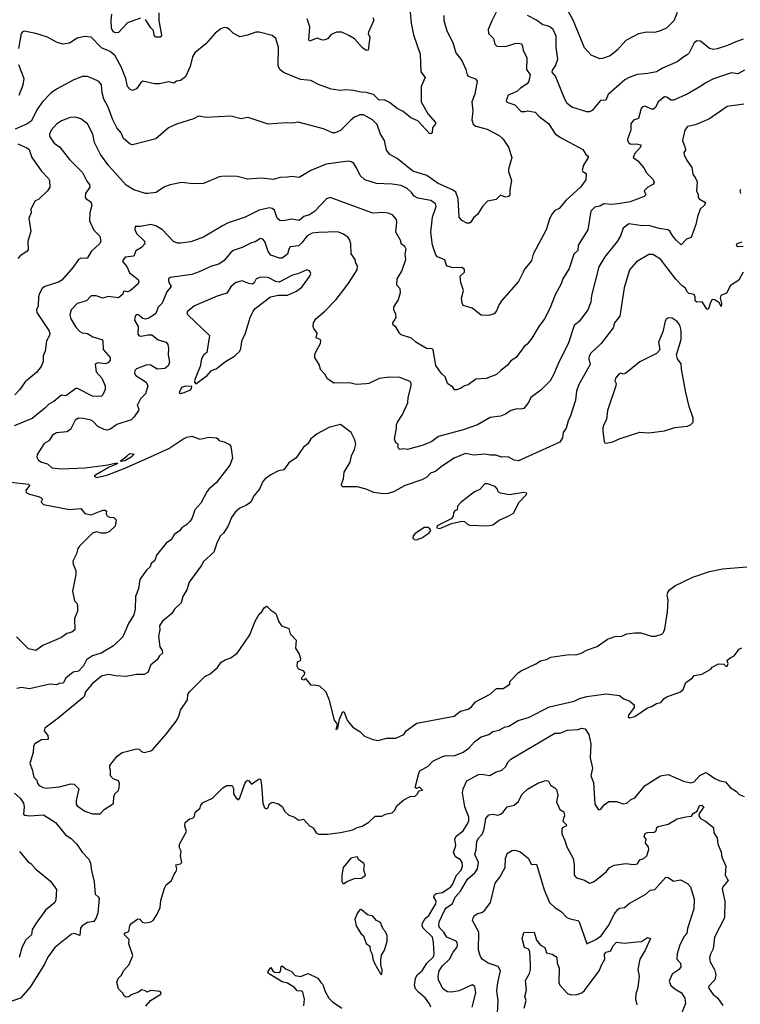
# Model space of a CAD drawing. Extents: x 1863017 to 1989460, y 394564 to 532820.
# Tile 114 of 213: x 1908100 to 1913683, y 509296 to 516922. Entities that reach past the tile are written whole.
import ezdxf

# ---------------------------------------------------------------- set-up
doc = ezdxf.new("R2010")
doc.units = 0

msp = doc.modelspace()

# ---------------------------------------------------------------- linework, layer by layer
at = {"layer": '0CON10XD'}
for points in [[(1913195, 516976.2), (1913167.6, 516912.4), (1913115, 516857.5), (1913065, 516834.2), (1913018.7, 516821.3), (1912955, 516824), (1912895, 516812.5), (1912795, 516759.2), (1912728, 516685), (1912675, 516640.8), (1912615, 516620), (1912595, 516619.2), (1912527.7, 516647.7), (1912475, 516703.3), (1912388.1, 516918.1), (1912315, 517049.4)], [(1911386.2, 516955), (1911386, 516915), (1911408.6, 516835), (1911457.1, 516745), (1911480, 516665), (1911526.4, 516606.4), (1911556.7, 516535), (1911565.8, 516495), (1911575, 516484.4), (1911632.3, 516462.3), (1911643.3, 516445), (1911625.8, 516345), (1911601.9, 516285), (1911611.1, 516215), (1911602.9, 516145), (1911612.6, 516112.6), (1911635, 516096.9), (1911723, 516073), (1911815.6, 516025.6), (1911846.2, 515995), (1911886, 515935), (1911913.3, 515855), (1911886.4, 515763.6), (1911886.7, 515745), (1911910, 515675), (1911897.5, 515605), (1911897.5, 515565), (1911887, 515553), (1911865, 515547.5), (1911825, 515562.5), (1911791.7, 515528.3), (1911725, 515516.2), (1911685, 515475.7), (1911647.5, 515412.5), (1911615, 515385.8), (1911595, 515354.4), (1911585, 515345.5), (1911565, 515344.6), (1911525, 515365.8), (1911505, 515393.3), (1911498.4, 515535), (1911478.5, 515585), (1911452.9, 515605), (1911342.7, 515652.7), (1911255, 515715.4), (1911145, 515747.3), (1911025, 515845.6), (1910967.9, 515877.9), (1910941.3, 515911.3), (1910927.5, 515985), (1910895.5, 516035.5), (1910869.8, 516109.8), (1910834, 516145), (1910765, 516185.6), (1910735, 516184.4), (1910695, 516165.6), (1910665.4, 516144.6), (1910585, 516064.4), (1910544.1, 516044.1), (1910524.2, 516044.2), (1910455, 516076), (1910257.3, 516127.3), (1910215, 516119.2), (1910165, 516122.5), (1910025, 516112.5), (1909885, 516160), (1909865, 516163.3), (1909815, 516153.3), (1909735, 516173.3), (1909545, 516164), (1909485, 516173.8), (1909447.3, 516152.7), (1909315, 516113.1), (1909253.3, 516085), (1909155, 515998), (1908973, 515953), (1908955, 515958), (1908905, 516002.5), (1908885.6, 516045), (1908852.2, 516085), (1908821.8, 516145), (1908784.5, 516245), (1908751.5, 516305), (1908739.5, 516355), (1908735, 516416.2), (1908712.6, 516442.6), (1908665, 516467.1), (1908625, 516482.5), (1908585, 516482.5), (1908515.7, 516454.3), (1908385, 516384.3), (1908344.7, 516355.3), (1908275.8, 516284.2), (1908237.6, 516232.4), (1908188.9, 516135), (1908158.6, 516115), (1908065.6, 516074.4)], [(1911123.1, 517005), (1911132.5, 516895), (1911150.5, 516805), (1911203.8, 516655), (1911208.8, 516518.8), (1911240.8, 516475), (1911211.2, 516405), (1911210.8, 516285), (1911265, 516188.8), (1911321.2, 516125), (1911321.2, 516115), (1911298.6, 516085), (1911296.7, 516045), (1911285, 516036.7), (1911275, 516040), (1911185, 516138), (1911131.3, 516161.3), (1911071.7, 516211.7), (1911025, 516233.1), (1910965, 516280.9), (1910925, 516300.4), (1910885, 516298), (1910862.4, 516322.4), (1910841.3, 516341.3), (1910785, 516357.3), (1910745, 516360), (1910685, 516374.2), (1910625, 516378.6), (1910585, 516374.4), (1910513.2, 516383.2), (1910415, 516420), (1910355, 516450.8), (1910275, 516458.8), (1910145, 516512.9), (1910115.4, 516535.4), (1910103.2, 516563.2), (1910104.4, 516705), (1910085, 516776.7), (1910055, 516798), (1909955.8, 516825.8), (1909930, 516825), (1909865, 516801.2), (1909805, 516790), (1909755, 516816.7), (1909725, 516846.7), (1909705, 516857.5), (1909685, 516860), (1909659.3, 516850.7), (1909615, 516816.7), (1909541.2, 516735), (1909458, 516665), (1909440, 516635), (1909421.5, 516558.5), (1909385, 516478.8), (1909345, 516451.4), (1909315, 516444.3), (1909295, 516430.8), (1909255, 516440.8), (1909184.1, 516425.9), (1909145, 516425.8), (1909055, 516446.7), (1909035, 516430), (1909005, 516386.7), (1908975, 516373.8), (1908955, 516381.2), (1908935.8, 516405), (1908922.9, 516465), (1908886.9, 516556.9), (1908840.5, 516640.5), (1908800.8, 516675), (1908734.2, 516704.2), (1908655, 516787.5), (1908605, 516792.5), (1908545, 516779.2), (1908485, 516740.6), (1908435, 516731.1), (1908385, 516747.5), (1908315, 516785.4), (1908225, 516815.5), (1908135, 516833.8), (1908121.2, 516828.8), (1908111.2, 516815), (1908091.9, 516698.1)], [(1911795, 516983.8), (1911757.4, 516912.6), (1911730.8, 516845), (1911732.5, 516815), (1911770, 516775), (1911780.9, 516730.9), (1911797.8, 516717.8), (1911865, 516714.5), (1911935, 516736.9), (1911965, 516739.4), (1911984.5, 516734.5), (1911992.9, 516725), (1912000, 516685), (1912028.9, 516625), (1912027.8, 516535), (1912054.4, 516495), (1912045.6, 516445), (1912031.4, 516425), (1911979.4, 516390.6), (1911952.5, 516365), (1911885, 516336.2), (1911869.5, 516295), (1911875, 516283.3), (1911935, 516261.8), (1911985, 516210.9), (1912015, 516210.5), (1912035, 516214.5), (1912095, 516204.2), (1912125, 516172), (1912196.6, 516116.6), (1912248.7, 516038.7), (1912288.9, 516008.9), (1912463.3, 515915), (1912485, 515877.5), (1912503.3, 515865), (1912504, 515855), (1912468, 515795), (1912456.7, 515756.7), (1912462.5, 515745), (1912489.5, 515729.5), (1912485, 515682.5), (1912444.4, 515625), (1912334.5, 515525), (1912279.5, 515460.5), (1912246.2, 515445), (1912225, 515418), (1912206.9, 515385), (1912178.8, 515295), (1912078, 515105), (1912065.6, 515054.4), (1912011.2, 514988.8), (1912000.8, 514965), (1911965, 514893.8), (1911833.8, 514745), (1911814.4, 514715.6), (1911795, 514667.5), (1911775, 514643.3), (1911735, 514630), (1911675, 514633.3), (1911605, 514687.5), (1911537, 514707), (1911527, 514727), (1911524, 514765), (1911538.8, 514825), (1911517.3, 514887.3), (1911513.8, 514935), (1911545, 514966.2), (1911547.4, 514987.4), (1911525, 515002.5), (1911459.5, 514999.5), (1911413.2, 515013.2), (1911404, 515025), (1911392.7, 515062.7), (1911336.7, 515085), (1911325, 515100), (1911297.8, 515175), (1911284.4, 515275), (1911297.9, 515392.1), (1911326.9, 515475), (1911322.5, 515495), (1911285, 515520.6), (1911185, 515538.1), (1911157.5, 515555), (1911135, 515582.5), (1911103.4, 515613.4), (1911055, 515637.3), (1910985, 515648.5), (1910865, 515653.3), (1910775, 515681.4), (1910739.2, 515715), (1910710.6, 515775), (1910687.8, 515807.8), (1910670.7, 515820.7), (1910645, 515826.5), (1910475, 515803.1), (1910355.5, 515754.5), (1910265, 515698.8), (1910205, 515708), (1910175, 515700.8), (1910115, 515699.2), (1910066.8, 515683.2), (1909974.3, 515694.3), (1909865, 515686), (1909785.9, 515705.9), (1909685, 515710), (1909645, 515703.8), (1909525, 515653.8), (1909445, 515650), (1909355, 515661.2), (1909267, 515643), (1909222.1, 515627.9), (1909156.6, 515583.4), (1909094.2, 515575.8), (1909073.9, 515576.1), (1908985, 515604.3), (1908925, 515639.4), (1908790.6, 515790.6), (1908726.4, 515876.4), (1908680.9, 515970.9), (1908666.2, 516036.2), (1908625.4, 516115.4), (1908575, 516154.2), (1908532.3, 516167.7), (1908492.5, 516165), (1908425, 516138), (1908385, 516112), (1908344.2, 516065), (1908332, 516035), (1908332.5, 516015), (1908368, 515965), (1908410, 515935), (1908485, 515839.2), (1908587.3, 515737.3), (1908620.7, 515670.7)], [(1909035.9, 516934.1), (1908935, 516896.7), (1908865, 516821.2), (1908845, 516818.8), (1908825, 516828), (1908811.5, 516855), (1908810, 516915), (1908813.8, 516965)], [(1909179.4, 516975), (1909178.6, 516915), (1909198.3, 516801.7), (1909193.8, 516786.2), (1909154, 516785), (1909142.6, 516802.6), (1909137.5, 516837.5), (1909115, 516858.8), (1909075, 516923.8)], [(1913705, 516770), (1913635, 516745.8), (1913585, 516720.8), (1913505, 516695.7), (1913475, 516691.9), (1913445, 516699.4), (1913375, 516754.2), (1913345, 516758.8), (1913325, 516743.3), (1913286, 516665), (1913271.3, 516648.7), (1913246.7, 516635), (1913195, 516594), (1913081.2, 516545), (1913035, 516518.6), (1912965.7, 516504.3), (1912885, 516498.1), (1912821.2, 516475), (1912789.2, 516455), (1912658.3, 516341.7), (1912641.1, 516298.9), (1912598.8, 516295), (1912535, 516217.5), (1912515, 516207.1), (1912495, 516208.9), (1912378.8, 516245), (1912342.9, 516272.9), (1912324.4, 516305), (1912250.8, 516485), (1912226, 516515), (1912228.3, 516531.7), (1912252.5, 516565), (1912269.4, 516615), (1912257.1, 516705), (1912255.6, 516795), (1912234.2, 516845), (1912207.4, 516867.4), (1912185.9, 516874.1), (1912152.1, 516882.1), (1912105, 516918.6), (1912035, 516952.9)], [(1910837.3, 516937.3), (1910842.7, 516917.3), (1910801.4, 516825), (1910800, 516815), (1910812.9, 516785), (1910800, 516685), (1910785, 516682.9), (1910755, 516703.6), (1910695, 516772.9), (1910649.7, 516799.7), (1910595, 516823.8), (1910555, 516823.8), (1910512.7, 516807.3), (1910485.6, 516774.4), (1910465, 516766), (1910445, 516764.2), (1910405, 516779.2), (1910345, 516754), (1910340.8, 516765), (1910349.2, 516865), (1910327.8, 516927.8)], [(1908091.9, 516575), (1908133.1, 516465), (1908125.6, 516415), (1908094.5, 516335)], [(1913715, 516530.6), (1913665, 516502.5), (1913615, 516508.8), (1913475, 516464.2), (1913415, 516432.9), (1913381.8, 516408.2), (1913272.5, 516345), (1913165, 516297.5), (1913145, 516298), (1913115, 516322), (1913095, 516324.2), (1913045.7, 516285), (1913025, 516241.2), (1913010.9, 516229.1), (1912995, 516228.6), (1912945, 516252.5), (1912925, 516245.8), (1912915.8, 516235), (1912895, 516157.5), (1912855, 516143.3), (1912833.8, 516115), (1912834, 516065), (1912810.8, 516005), (1912810, 515985), (1912818.8, 515968.8), (1912835, 515958), (1912875, 515960.5), (1912911.2, 515951.2), (1912910, 515935), (1912867.1, 515885), (1912852.5, 515855), (1912888.7, 515828.7), (1912934.5, 515774.5), (1912955.7, 515735), (1913008, 515685), (1913015, 515660), (1913005.8, 515644.2), (1912966.7, 515625), (1912937.5, 515595), (1912950, 515565), (1912938.3, 515551.7), (1912829.4, 515510.6), (1912736.7, 515495), (1912685, 515490), (1912625, 515495.6), (1912595, 515477.1), (1912555, 515468.6), (1912525, 515438), (1912501.1, 515295), (1912425.6, 515175), (1912424.4, 515135), (1912394.3, 515105), (1912356.3, 514993.7), (1912307.5, 514915), (1912294.2, 514875), (1912248.3, 514791.7), (1912207.1, 514685), (1912167.1, 514605), (1912122, 514545), (1912068, 514455), (1912031.2, 514408.8), (1912008.3, 514391.7), (1911947.5, 514305), (1911905, 514278.6), (1911876.9, 514243.1), (1911826.6, 514203.4), (1911795, 514174), (1911715, 514142), (1911635, 514138), (1911575.6, 514094.4), (1911546.7, 514085), (1911515, 514064.3), (1911485, 514054), (1911470, 514055), (1911455.9, 514075.9), (1911413.9, 514103.9), (1911396.7, 514155), (1911365, 514183.3), (1911324.5, 514244.5), (1911303.3, 514365), (1911295, 514371.2), (1911252.5, 514375), (1911168.8, 514425), (1911135, 514454.2), (1911055, 514481.2), (1911042.7, 514492.7), (1911014, 514544), (1910992.5, 514555), (1910992, 514575), (1911018, 514615), (1911015, 514640), (1910998.8, 514675), (1910998.8, 514695), (1911035.9, 514754.1), (1911051.7, 514808.3), (1911047.7, 514837.7), (1911022, 514865), (1911025.8, 514915), (1911061.8, 514975), (1911091.5, 515065), (1911087.5, 515105), (1911093.5, 515145), (1911083.1, 515165), (1911056.8, 515186.8), (1911052.3, 515207.7), (1911014.2, 515275), (1911022.5, 515355), (1911019.2, 515375), (1910989.7, 515409.7), (1910955, 515424.3), (1910915, 515429.4), (1910835, 515423.3), (1910505.9, 515544.1), (1910476.6, 515533.4), (1910385, 515436.9), (1910345, 515410.5), (1910302.6, 515397.4), (1910265, 515367.5), (1910205, 515376.7), (1910145, 515362.7), (1910115, 515367.1), (1910094.6, 515384.6), (1910075.3, 515445.3), (1910055, 515460), (1910034.3, 515464.3), (1909955, 515446.7), (1909847.8, 515392.2), (1909715, 515348.9), (1909672, 515325), (1909525, 515237.1), (1909425, 515200.8), (1909345, 515190.8), (1909322.1, 515192.1), (1909291.2, 515205), (1909206, 515295), (1909156.1, 515326.1), (1909115, 515335.4), (1909035, 515318.6), (1908995, 515320), (1908992.9, 515297.1), (1909005.6, 515265), (1909066.6, 515206.6), (1909068.8, 515185), (1909045, 515157.3), (1908999.7, 515130.3), (1908985, 515089.2), (1908916.8, 515083.2), (1908896, 515055), (1908898.8, 515045), (1908931.1, 515011.1), (1908951.9, 514961.9), (1909018.7, 514908.7), (1909024.2, 514895), (1909019.2, 514875), (1908955, 514820.6), (1908935, 514814.2), (1908905, 514818.8), (1908899.2, 514795), (1908865, 514768.1), (1908785, 514778.8), (1908745, 514765.8), (1908692.7, 514782.7), (1908655, 514784.2), (1908618.8, 514745), (1908545, 514722.9), (1908498.8, 514675), (1908488, 514635), (1908497.1, 514605), (1908535, 514540), (1908565, 514505.8), (1908585.5, 514495.5), (1908625, 514490.6), (1908666.3, 514466.3), (1908736.2, 514445), (1908744.2, 514434.2), (1908748, 514368), (1908801.2, 514305), (1908801.2, 514285), (1908785.5, 514264.5), (1908763, 514257), (1908705, 514263.1), (1908685.9, 514254.1), (1908693.3, 514195), (1908735.6, 514145), (1908762, 514085), (1908762.3, 514057.7), (1908744.2, 514015.8), (1908735, 514006.2), (1908717, 514003), (1908665, 514006.5), (1908548, 514065), (1908535, 514066.4), (1908465, 514013.3), (1908455, 514008.9), (1908425, 514012.5), (1908415, 514007.1), (1908365, 513965.7), (1908326, 513945), (1908295, 513912), (1908197.9, 513832.1), (1908056.7, 513775)], [(1913711.4, 516268.6), (1913580.6, 516249.4), (1913445, 516152.9), (1913335, 516107.5), (1913275, 516094.2), (1913253.5, 516065), (1913234.4, 515985.6), (1913255, 515928.8), (1913258.1, 515911.9), (1913246.7, 515893.3), (1913248, 515875), (1913266, 515835), (1913307.9, 515777.9), (1913315.8, 515725), (1913337.1, 515695), (1913348.6, 515665), (1913344.4, 515595), (1913357.8, 515565), (1913357.8, 515545), (1913363.6, 515533.6), (1913413.6, 515505), (1913406.1, 515483.9), (1913372, 515455), (1913351.1, 515395), (1913338.9, 515335), (1913303.3, 515235), (1913265, 515222.5), (1913225, 515178.8), (1913185, 515214), (1913159.4, 515245), (1913138.1, 515285), (1913125.3, 515295.3), (1913055, 515303.8), (1912975, 515327.5), (1912925, 515325.4), (1912819.4, 515340.6), (1912775, 515306), (1912755, 515248.8), (1912728.1, 515205), (1912633.3, 515085), (1912586.4, 515006.4), (1912529.2, 514785), (1912524.2, 514735), (1912502.5, 514675), (1912434.6, 514585.4), (1912395, 514552), (1912349.4, 514410.6), (1912274.4, 514265), (1912239.4, 514175), (1912210, 514125), (1912136.8, 514053.2), (1912060, 513995), (1912043.2, 513956.8), (1912005, 513911.2), (1911985, 513905.8), (1911955, 513908), (1911905, 513894), (1911864.2, 513865.8), (1911825, 513850), (1911745, 513841.2), (1911646.3, 513783.7), (1911535.4, 513744.6), (1911345, 513692.9), (1911293.3, 513655), (1911225, 513627.5), (1911105, 513592), (1911075, 513598), (1911045, 513593.3), (1911031.2, 513605), (1911032.5, 513635), (1911013.8, 513645), (1911004.4, 513674.4), (1911020, 513755), (1911020, 513785), (1911026, 513805), (1911067.1, 513865), (1911107.8, 513955), (1911110.6, 513995), (1911133.5, 514085), (1911132.9, 514105), (1911125, 514118.8), (1911045, 514149.2), (1910965, 514153.3), (1910885, 514141.4), (1910805.6, 514104.4), (1910785, 514101.4), (1910706.1, 514096.1), (1910655, 514108.8), (1910535, 514107.5), (1910485, 514140), (1910465, 514177.5), (1910431.2, 514211.2), (1910423.3, 514245), (1910386.2, 514305), (1910386.2, 514325), (1910391.2, 514345), (1910431.2, 514415), (1910433.6, 514433.6), (1910427.5, 514445), (1910396.7, 514456.7), (1910406, 514495), (1910379.5, 514529.5), (1910374.2, 514545.8), (1910377.5, 514575), (1910395, 514603.8), (1910464, 514665), (1910550.8, 514755), (1910645.4, 514874.6), (1910714, 514985), (1910718, 515015), (1910703.8, 515035), (1910698.8, 515065), (1910668.1, 515108.1), (1910665.6, 515185), (1910658.6, 515215), (1910644.5, 515234.5), (1910609.8, 515259.8), (1910565, 515278.6), (1910414.7, 515274.7), (1910365, 515267.8), (1910324.8, 515245.2), (1910285, 515192.9), (1910259.2, 515170.8), (1910195, 515162.9), (1910184.6, 515145), (1910175.4, 515104.6), (1910134.5, 515075.5), (1910112.5, 515075), (1910045, 515097.1), (1910024.6, 515125), (1909998.5, 515205), (1909985, 515220.6), (1909965, 515226.9), (1909925, 515200), (1909895, 515194.4), (1909825, 515158.1), (1909755, 515132.9), (1909732.9, 515115), (1909685, 515057.1), (1909642, 515028), (1909585, 515011.5), (1909491.7, 514968.3), (1909435, 514949.4), (1909265, 514924), (1909254.4, 514915.6), (1909252.9, 514905), (1909255.7, 514885), (1909272.5, 514855), (1909240, 514815), (1909204.4, 514725), (1909174.1, 514695.9), (1909154.1, 514645.9), (1909106.2, 514613.8), (1909075, 514603.3), (1909055, 514607.5), (1909015, 514637.1), (1909003.4, 514636.6), (1908993.6, 514626.4), (1908989.5, 514595), (1909017.3, 514545), (1909014.4, 514485), (1909025, 514473.5), (1909040.5, 514469.5), (1909095, 514481.1), (1909125, 514480), (1909172.2, 514442.2), (1909236.2, 514425), (1909248, 514405), (1909254, 514375), (1909250.5, 514325), (1909259.7, 514270.3), (1909249.7, 514240.3), (1909225, 514221.4), (1909165, 514216.2), (1909115, 514244.7), (1909085, 514248.8), (1909005, 514216.8), (1908992.7, 514205), (1908988.5, 514185), (1908998.9, 514165), (1909080, 514115), (1909092.9, 514085), (1909075.5, 514024.5), (1909035.3, 513984.7), (1909014.4, 513945), (1909010.6, 513935), (1909023.5, 513905), (1909021.8, 513895), (1908986.5, 513845), (1908965, 513823.8), (1908853.8, 513786.2), (1908805, 513750.9), (1908775, 513743.8), (1908755, 513746.7), (1908705, 513771.8), (1908669.2, 513809.2), (1908650.5, 513820.5), (1908595, 513833.6), (1908555, 513834.4), (1908529.8, 513820.2), (1908493.2, 513746.8), (1908465, 513728.8), (1908385, 513721.5), (1908354.2, 513705), (1908325, 513660.6), (1908290.7, 513639.3), (1908236.2, 513555), (1908233.9, 513533.9), (1908243, 513513), (1908270, 513495), (1908315, 513481.4), (1908350.5, 513450.5), (1908425, 513442.5), (1908605, 513451.1), (1908768.3, 513471.7), (1908855, 513490), (1908857.5, 513485), (1908845, 513477.5), (1908793.8, 513456.2), (1908686.7, 513395), (1908677.5, 513385), (1908695, 513376.2), (1908775, 513393.5), (1908910, 513445), (1909114.7, 513535.3), (1909255, 513600), (1909365, 513672.5), (1909395, 513687.1), (1909435, 513696.2), (1909495, 513673.3), (1909565, 513688.8), (1909625, 513682.5), (1909636.4, 513676.4), (1909643, 513663), (1909685, 513652.5), (1909725, 513632.5), (1909736.7, 513615), (1909748.8, 513525), (1909728.8, 513471.2), (1909622.5, 513335), (1909565, 513285.6), (1909550, 513265), (1909503.2, 513176.8), (1909456, 513125), (1909436.2, 513063.8), (1909421.4, 513038.6), (1909395, 513011.4), (1909356, 512985), (1909338.3, 512961.7), (1909296.2, 512935), (1909276.2, 512895), (1909235, 512866.2), (1909161.2, 512775), (1909147.3, 512732.7), (1909119.3, 512710.7), (1909110, 512685), (1909082.1, 512657.9), (1909030.8, 512585), (1909021.2, 512515), (1908997.5, 512455), (1908996.1, 512356.1), (1908985, 512312.5), (1908943.9, 512246.1), (1908898.2, 512141.8), (1908827, 512073), (1908732, 512015), (1908664, 511996), (1908617.4, 511962.6), (1908595, 511916.9), (1908555, 511876.9), (1908515, 511869.4), (1908457.2, 511822.8), (1908437.6, 511782.4), (1908405, 511780), (1908385, 511770), (1908335, 511774.3), (1908175, 511739.1), (1908115, 511748.6), (1908079.2, 511740.8)], [(1908085, 515959.5), (1908155, 515929.1), (1908174.3, 515915), (1908194.6, 515854.6), (1908268.9, 515748.9), (1908322.7, 515692.7), (1908331.2, 515675), (1908333.8, 515625), (1908316.7, 515595), (1908245, 515530), (1908220.7, 515519.3), (1908186.7, 515455), (1908188.8, 515425), (1908171.2, 515385), (1908186.7, 515285), (1908164, 515205), (1908165, 515140), (1908156.7, 515125), (1908105, 515092.5), (1908085, 515070.8)], [(1908620.7, 515670.7), (1908641.1, 515645), (1908644.4, 515625), (1908610.9, 515575), (1908607.5, 515547.5), (1908616, 515535), (1908651.7, 515511.7), (1908660, 515485), (1908644.4, 515425), (1908641.4, 515365), (1908675, 515291.2), (1908721.2, 515245), (1908728, 515205), (1908718, 515185), (1908654.4, 515125.6), (1908625, 515076.7), (1908615, 515072), (1908575, 515074.2), (1908556.2, 515065), (1908514.3, 515005.7), (1908426, 514905), (1908401.1, 514888.9), (1908294.5, 514855.5), (1908275, 514838.8), (1908255, 514800), (1908245.6, 514774.4), (1908244.5, 514705), (1908231.1, 514675), (1908231.9, 514655), (1908327.1, 514515), (1908334.2, 514495), (1908330, 514475), (1908308, 514435), (1908296.7, 514355), (1908281.7, 514318.3), (1908281.2, 514275), (1908266.2, 514235), (1908229.7, 514190.3), (1908142, 514118), (1908101.4, 514058.6), (1908063, 514017)], [(1913685, 515605.7), (1913679.2, 515595), (1913684, 515575)], [(1913695, 515197.5), (1913655, 515186.2), (1913652, 515175), (1913664.2, 515164.2), (1913705, 515167.5)], [(1913705.6, 514965), (1913672, 514905), (1913605.9, 514864.1), (1913575.9, 514804.1), (1913533.4, 514786.6), (1913525.8, 514765), (1913536.7, 514723.3), (1913535, 514700), (1913519.5, 514729.5), (1913485, 514751.2), (1913465, 514753.3), (1913452, 514732), (1913437.5, 514682.5), (1913425, 514677.5), (1913386.3, 514736.3), (1913345, 514734), (1913334.3, 514745), (1913332.9, 514775), (1913325, 514792), (1913285, 514801.9), (1913275, 514810.8), (1913256.7, 514845), (1913235, 514857.5), (1913182.6, 514912.6), (1913066, 515066), (1913005, 515102.9), (1912975, 515104.3), (1912878, 515045), (1912825.5, 514984.5), (1912784.3, 514845), (1912748.5, 514625), (1912707.1, 514575), (1912697.1, 514535), (1912605, 514414.2), (1912525, 514338.8), (1912512.9, 514315), (1912510.6, 514295), (1912519.7, 514250.3), (1912431.9, 514095), (1912414.4, 514045), (1912405.6, 513975), (1912366.4, 513853.6), (1912348.6, 513815), (1912333, 513757), (1912310, 513725), (1912305.8, 513684.2), (1912285, 513650), (1911965, 513504.4), (1911930.3, 513510.3), (1911885, 513535.6), (1911835, 513533.5), (1911788, 513548), (1911745, 513548.5), (1911707.5, 513557.5), (1911615, 513549.5), (1911555, 513562.2), (1911465.2, 513524.7), (1911375, 513466.7), (1911325, 513425.6), (1911305, 513417.1)], [(1909465, 514102.5), (1909553, 514167), (1909585, 514205.8), (1909622.1, 514217.9), (1909694.5, 514275.5), (1909765, 514316), (1909805, 514353.3), (1909814, 514375), (1909825, 514442.5), (1909846.9, 514485), (1909885.6, 514615), (1909909.2, 514665), (1909925, 514683.8), (1910044.5, 514775.5), (1910105, 514787.1), (1910175, 514789.2), (1910245, 514819.2), (1910285, 514850), (1910348.8, 514935), (1910356.7, 514955), (1910353.9, 514963.9), (1910345, 514976.7), (1910325, 514984), (1910255, 514953.5), (1910215, 514943.3), (1910111.5, 514888.5), (1910085, 514893.2), (1910025, 514926.1), (1909965, 514927.8), (1909931.2, 514915), (1909916.2, 514883.8), (1909905, 514874.3), (1909875, 514879.5), (1909825, 514899.5), (1909774, 514885), (1909736.1, 514853.9), (1909706.1, 514803.9), (1909629.8, 514780.2), (1909455.5, 514704.5), (1909399.5, 514660.5), (1909396.4, 514653.6), (1909404, 514635), (1909571.4, 514475), (1909550.5, 514345), (1909525, 514322.9), (1909509.1, 514295), (1909499.6, 514235), (1909456.2, 514135), (1909453.3, 514113.3), (1909465, 514102.5)], [(1912645, 513642.9), (1912695, 513652.9), (1912752.6, 513677.4), (1912905, 513725.8), (1912975, 513720.8), (1913095, 513738.5), (1913175.6, 513764.4), (1913275, 513774.5), (1913298, 513785), (1913318, 513805), (1913317.5, 513835), (1913285.6, 513925), (1913260.5, 514035), (1913227.5, 514215), (1913226, 514255), (1913196.7, 514295), (1913187.5, 514325), (1913223.8, 514445), (1913223.8, 514515), (1913214, 514555), (1913193.8, 514585), (1913155, 514611.2), (1913127, 514613), (1913112.5, 514605), (1913102, 514588), (1913083.3, 514505), (1913048.8, 514425), (1913060, 514365), (1913035, 514336.2), (1912905, 514271.2), (1912795, 514183.8), (1912775, 514176.7), (1912755, 514183.8), (1912745, 514178), (1912716.2, 514145), (1912711.2, 514125), (1912720, 514105), (1912718, 514085), (1912654.3, 513895), (1912645.8, 513824.2), (1912624.5, 513785.5), (1912618.6, 513761.4), (1912616.9, 513735), (1912628.8, 513655), (1912632.5, 513645), (1912645, 513642.9)], [(1909345, 514026.7), (1909375, 514033.8), (1909422.5, 514055), (1909432.5, 514065), (1909435, 514080), (1909385, 514084.2), (1909355, 514073.8), (1909336.7, 514035), (1909345, 514026.7)], [(1911305, 513417.1), (1911281.6, 513408.4), (1911255, 513379.4), (1911215, 513358.2), (1911085.8, 513314.2), (1910996, 513264), (1910955, 513253.1), (1910915, 513249.1), (1910845, 513259.1), (1910785, 513284.4), (1910715, 513304), (1910604.4, 513304.4), (1910593.8, 513315), (1910593.9, 513323.9), (1910608.9, 513365), (1910615, 513417.5), (1910661.2, 513495), (1910670.8, 513545), (1910695, 513592.5), (1910703.3, 513635), (1910696.4, 513666.4), (1910667.5, 513725), (1910585, 513787.1), (1910496.3, 513763.7), (1910405, 513714), (1910355.8, 513674.2), (1910332.7, 513637.3), (1910298.3, 513611.7), (1910241.4, 513528.6), (1910185, 513488.8), (1910146.7, 513435), (1910105, 513428.8), (1910045, 513397.5), (1910001.2, 513365), (1909984.2, 513345), (1909957.5, 513285), (1909914.3, 513235), (1909890, 513185), (1909858.3, 513161.7), (1909805, 513137.8), (1909770.9, 513109.1), (1909740, 513065), (1909715, 513001.2), (1909678.9, 512945), (1909656.4, 512923.6), (1909629.2, 512875), (1909605, 512798), (1909525, 512725.8), (1909507.2, 512692.8), (1909412.9, 512565), (1909394.2, 512505), (1909364.5, 512455.5), (1909350, 512405), (1909300.8, 512355), (1909278, 512322), (1909205, 512260.8), (1909183.4, 512226.6), (1909185.7, 512195), (1909175.5, 512145), (1909185.7, 512065), (1909204.4, 512035), (1909205.5, 512015), (1909184, 511995), (1909165.8, 511965), (1909117.5, 511925), (1909093.1, 511865), (1909065, 511850.9), (1909005, 511851.1), (1908925, 511834.5), (1908845, 511838.7), (1908785, 511850), (1908735, 511838.6), (1908662.1, 511777.9), (1908610.6, 511715), (1908599.2, 511680.8), (1908589.7, 511670.3), (1908399.1, 511510.9), (1908293.8, 511435), (1908288.8, 511415), (1908318.3, 511378.3), (1908322, 511355), (1908315, 511348), (1908270, 511345), (1908216.6, 511313.4), (1908207.5, 511295), (1908205.8, 511245), (1908178.8, 511161.2), (1908198, 511115), (1908208.6, 511055), (1908232.2, 511032.2), (1908238.6, 511005), (1908251.7, 510991.7), (1908281.2, 510975), (1908305, 510971.2), (1908409.4, 510980.6), (1908496.9, 511003.1), (1908521.7, 511001.7), (1908557.5, 510965), (1908538.2, 510875), (1908538.9, 510845), (1908545, 510834.2), (1908605, 510792.5), (1908665, 510770), (1908725, 510771.2)], [(1908885, 513500), (1908880, 513505), (1908930, 513540), (1908945, 513557.5), (1908955, 513562), (1908986.7, 513556.7), (1908965, 513533.8), (1908915, 513504), (1908885, 513500)], [(1908029.5, 513339.5), (1908171.2, 513325), (1908177.5, 513315), (1908147.5, 513275), (1908150.9, 513260.9), (1908176.3, 513246.3), (1908245, 513228.9), (1908271.2, 513215), (1908274, 513205), (1908266.2, 513185), (1908285.7, 513165.7), (1908485, 513128.6), (1908575, 513136), (1908605, 513096.2), (1908655, 513088), (1908745, 513123.8), (1908763.3, 513123.3), (1908772.5, 513115), (1908771.2, 513095), (1908778.3, 513078.3), (1908795, 513068.8), (1908830, 513065), (1908848.3, 513048.3), (1908840, 513000), (1908793.3, 512955), (1908765, 512943.8), (1908735, 512943.8), (1908695, 512954), (1908665, 512945.8), (1908563.8, 512845), (1908550, 512825), (1908540, 512785), (1908511.7, 512728.3), (1908513.8, 512705), (1908536.2, 512655), (1908536.2, 512625), (1908508.8, 512495), (1908525, 512420), (1908543.6, 512403.6), (1908548.8, 512385), (1908548.3, 512341.7), (1908523.8, 512285), (1908526.2, 512195), (1908505, 512179.2), (1908465, 512166.9), (1908425, 512135.7), (1908278.8, 512075), (1908225, 512036.2), (1908169.5, 512049.5), (1908075, 512141.2)], [(1911355, 512981.9), (1911445, 513020.8), (1911525, 513038), (1911546.2, 513036.2), (1911571.7, 513011.7), (1911586.4, 513006.4), (1911725, 513000.9), (1911765, 513010), (1911815, 513046.4), (1911890.9, 513079.1), (1911925, 513100.6), (1911969.2, 513185), (1912027.5, 513245), (1912030, 513255), (1912005, 513260), (1911895, 513240.6), (1911825, 513254), (1911806.7, 513265), (1911801.2, 513285), (1911785, 513307.5), (1911725, 513328), (1911705, 513328), (1911665, 513284), (1911625, 513264.2), (1911520, 513185), (1911492.5, 513155), (1911488.3, 513121.7), (1911475, 513120), (1911460, 513105), (1911457.5, 513075), (1911443.9, 513056.1), (1911335, 513001.2), (1911332, 512985), (1911355, 512981.9)], [(1911175, 512894), (1911215, 512907.9), (1911270.8, 512945), (1911285.6, 512965), (1911278.9, 512978.9), (1911265, 512988.9), (1911235, 512989.2), (1911161.4, 512938.6), (1911148.1, 512925), (1911145.6, 512905), (1911155.4, 512895.4), (1911175, 512894)], [(1908725, 510771.2), (1908755, 510803.8), (1908828.3, 510851.7), (1908828.8, 510905), (1908837.5, 510925), (1908865, 510952.5), (1908872, 510975), (1908873.8, 511005), (1908865.7, 511025.7), (1908825, 511041.2), (1908803.3, 511065), (1908803, 511113), (1908797.5, 511125), (1908797.5, 511145), (1908855, 511217.5), (1908895, 511246.7), (1909005, 511273.8), (1909025, 511271.2), (1909045, 511253.8), (1909065, 511246.7), (1909115, 511258.8), (1909131.2, 511268.8), (1909235, 511387.5), (1909311.7, 511488.3), (1909332.6, 511527.4), (1909347.1, 511575), (1909401.4, 511655), (1909402.9, 511695), (1909415, 511715.8), (1909535, 511836), (1909576.7, 511855), (1909634, 511905), (1909661.2, 511945), (1909693.3, 511965), (1909735, 511979.2), (1909785.7, 512015), (1909805, 512043.8), (1909882.1, 512157.9), (1909925, 512262.5), (1909955, 512317.5), (1909976.2, 512335), (1909995, 512367.5), (1910015, 512380), (1910045, 512347.5), (1910085, 512322.5), (1910107.3, 512257.3), (1910128.3, 512228.3), (1910186.4, 512206.4), (1910196.4, 512166.4), (1910242.5, 512115), (1910236.7, 512055), (1910265, 512007.5), (1910276.4, 511973.6), (1910273, 511957), (1910250, 511945), (1910248, 511915), (1910258.8, 511895), (1910295, 511880), (1910306.7, 511865), (1910303.6, 511846.4), (1910283.3, 511825), (1910283.9, 511813.9), (1910305, 511810), (1910315, 511820), (1910355, 511767.5), (1910385, 511770), (1910421.7, 511761.7), (1910472.5, 511715), (1910495, 511660), (1910537.7, 511497.7), (1910560, 511465), (1910550, 511425), (1910566, 511435), (1910578, 511505), (1910605, 511563.3), (1910615, 511557.5), (1910636.1, 511496.1), (1910653.3, 511475), (1910682.3, 511442.3), (1910735, 511410), (1910772.7, 511372.7), (1910835, 511346.2), (1910875, 511340), (1910945, 511356), (1911015, 511356), (1911076.7, 511385), (1911093.8, 511415), (1911176.3, 511473.7), (1911465, 511528), (1911515, 511565.6), (1911575, 511582.9), (1911599.8, 511600.2), (1911632.5, 511637.5), (1911745, 511698.1), (1911795, 511742.9), (1911845, 511740.8), (1911897.5, 511775), (1911896.7, 511795), (1911964, 511865), (1911985, 511878.8), (1912098.3, 511931.7), (1912135, 511956), (1912182.3, 511967.7), (1912215, 511983.8), (1912356.4, 512006.4), (1912405, 512003.3), (1912445, 512013.8), (1912498.3, 512041.7), (1912573.9, 512066.1), (1912655, 512123.8), (1912710, 512145), (1912765, 512146.2), (1912805, 512164), (1912865, 512172.5), (1912913, 512173), (1912995, 512146.7), (1913025, 512146.7), (1913075, 512163.8), (1913086.7, 512175), (1913098.8, 512205), (1913120, 512335), (1913123.3, 512425), (1913116.7, 512465), (1913121.2, 512485), (1913135, 512506), (1913175, 512537.5), (1913315, 512604), (1913445, 512648), (1913545, 512668), (1913734, 512684)], [(1909077.7, 509282.3), (1909112.5, 509325), (1909193.3, 509375), (1909197.5, 509385), (1909187.5, 509395), (1909117, 509403), (1909085, 509390), (1909075, 509400), (1909045, 509407.5), (1909020.7, 509389.3), (1908965, 509368.8), (1908945.6, 509354.4), (1908925, 509351.4), (1908910.6, 509360.6), (1908896, 509386), (1908866.7, 509415), (1908853.3, 509465), (1908863.3, 509495), (1908888.3, 509521.7), (1908903.6, 509556.4), (1908947.5, 509605), (1908977.5, 509675), (1908946.7, 509765), (1908947.7, 509797.7), (1908912.5, 509835), (1908913, 509847), (1908945, 509860), (1908953, 509907), (1908970, 509925), (1909015, 509957.5), (1909030, 509955), (1909037.5, 509945), (1909052, 509932), (1909075, 509926.2), (1909115, 509936), (1909134.2, 509945.8), (1909166, 509995), (1909187.5, 510045), (1909195, 510100), (1909222.5, 510195), (1909235, 510220), (1909277.5, 510255), (1909296.4, 510303.6), (1909312.5, 510325), (1909316.7, 510345), (1909310, 510375), (1909345, 510383.8), (1909356, 510394), (1909346.7, 510445), (1909351.7, 510481.7), (1909338.3, 510508.3), (1909337.5, 510535), (1909392.5, 510635), (1909380, 510675), (1909382.5, 510705), (1909415, 510732.5), (1909441.7, 510738.3), (1909455, 510750), (1909460, 510785), (1909496.4, 510813.6), (1909503, 510837), (1909520.7, 510859.3), (1909595, 510892.5), (1909675, 510972.5), (1909705, 510990), (1909745, 510990), (1909750, 510985), (1909757.5, 510965), (1909757.5, 510925), (1909775, 510897.5), (1909795, 510880), (1909806.2, 510895), (1909844, 511005), (1909855, 511022.5), (1909865, 511032.5), (1909875, 511027.5), (1909895, 511000), (1909955, 511042.5), (1909965, 511040), (1909974.2, 510995), (1909983.1, 510855), (1909997, 510817), (1910015, 510810), (1910025, 510820), (1910033.9, 510846.1), (1910055, 510862.5), (1910105, 510847.5), (1910136.4, 510826.4), (1910151.7, 510791.7), (1910185, 510760), (1910225, 510747.5), (1910263, 510723), (1910298.8, 510728.8), (1910345, 510677.5), (1910375, 510662.5), (1910396.2, 510625), (1910415, 510612.5), (1910485, 510613.8), (1910585, 510626.7), (1910681.7, 510648.3), (1910715, 510666.2), (1910753.6, 510676.4), (1910804.1, 510705.9), (1910855, 510752.5), (1910905, 510752.5), (1910935, 510767.5), (1910985, 510780), (1911005, 510796.2), (1911025.8, 510835), (1911075, 510880), (1911125, 510906.2), (1911165, 510907.5), (1911182.5, 510925), (1911191.7, 510948.3), (1911220, 510955), (1911197, 510977), (1911175, 510967.5), (1911163.8, 510975), (1911194.2, 511095), (1911201.2, 511105), (1911265, 511140.8), (1911300.4, 511179.6), (1911375, 511215.7), (1911405, 511224), (1911465, 511219.4), (1911535, 511248.6), (1911581.1, 511278.9), (1911625, 511327.5), (1911675, 511368.1), (1911734.4, 511385.6), (1911765, 511408.2), (1911815, 511418.5), (1911855, 511441.5), (1911888.9, 511451.1), (1911962, 511495), (1912042.3, 511517.7), (1912205, 511600.7), (1912395, 511643.9), (1912436.1, 511663.9), (1912495, 511679.6), (1912645, 511699.5), (1912748.3, 511688.3), (1912780.7, 511660.7), (1912826.7, 511645), (1912860, 511615), (1912860, 511595), (1912816.7, 511535), (1912813.3, 511523.3), (1912823.8, 511513.8), (1912865, 511526), (1912965, 511592), (1912995, 511602), (1913032.5, 511625), (1913066.1, 511633.9), (1913093.3, 511665), (1913113.2, 511676.8), (1913220, 511715), (1913241.2, 511735), (1913261.2, 511788.8), (1913312.5, 511825), (1913326.4, 511843.6), (1913385, 511853.3), (1913455, 511892.5), (1913465, 511907.5), (1913515, 511933.3), (1913555, 511930), (1913570, 511915), (1913580, 511915), (1913590, 511935), (1913582.5, 511955), (1913587.5, 511965), (1913605, 511980), (1913636.4, 511993.6), (1913675, 512047.5), (1913695, 512056.7)], [(1911284.5, 509275), (1911275, 509300), (1911243.8, 509343.8), (1911188.8, 509388.8), (1911166.4, 509416.4), (1911159.2, 509445), (1911166.7, 509496.7), (1911179.6, 509525), (1911219.6, 509555), (1911254.7, 509615.3), (1911305, 509662.9), (1911311.9, 509685), (1911306.2, 509775), (1911297.5, 509815), (1911225.3, 509885), (1911217.6, 509905), (1911220.6, 509925), (1911240.7, 509959.3), (1911269.2, 509985), (1911323.9, 510075), (1911325.7, 510095), (1911308.8, 510125), (1911313.4, 510145), (1911325.5, 510154.5), (1911375, 510162.5), (1911439.6, 510205), (1911454.6, 510225), (1911483.7, 510296.3), (1911521.2, 510335), (1911530, 510365), (1911529.1, 510395), (1911514.3, 510415), (1911477.8, 510437.8), (1911462, 510472), (1911479, 510525), (1911472.4, 510575), (1911482.8, 510597.2), (1911535, 510639.1), (1911564.1, 510685.9), (1911580, 510715), (1911578.8, 510745), (1911550, 510825), (1911530, 510935), (1911535.6, 510964.4), (1911564.3, 511025.7), (1911655.3, 511074.7), (1911677.5, 511077.5), (1911742.1, 511067.9), (1911785.7, 511094.3), (1911835, 511110.6), (1911864.3, 511135), (1911884.4, 511175), (1911905, 511195.6), (1912245, 511395.6), (1912285, 511396.9), (1912345, 511419.2), (1912425, 511424.3), (1912455, 511434), (1912480, 511430), (1912509.2, 511385), (1912525.8, 511314.2), (1912520, 511205), (1912536.9, 511125), (1912525.6, 511065), (1912544.5, 511015), (1912556, 510846), (1912585, 510802.5), (1912603, 510807), (1912628.3, 510841.7), (1912665, 510867.5), (1912725, 510866.7), (1912775, 510847.5), (1912805, 510852.5), (1912831.7, 510878.3), (1912865, 510896.2), (1912945, 510991.2), (1913065, 511065.7), (1913125, 511076.2), (1913243.4, 511023.4), (1913298, 511012), (1913325, 511018.1), (1913370.7, 511069.3), (1913415, 511090), (1913435, 511082.2), (1913485, 511044.5), (1913525, 511027.5), (1913568.5, 511018.5), (1913605, 510975.8), (1913652.9, 510942.9), (1913675, 510920), (1913714.1, 510904.1)], [(1911605, 509273.8), (1911633.1, 509385), (1911625.8, 509435), (1911605, 509445.6), (1911505, 509400), (1911445, 509390), (1911415, 509392.9), (1911379.2, 509415), (1911344.6, 509484.6), (1911341.1, 509515), (1911349.4, 509555), (1911375, 509594.6), (1911430.8, 509645), (1911459.2, 509700.8), (1911487.1, 509735), (1911492.5, 509755), (1911490, 509775), (1911482, 509785), (1911410.4, 509815), (1911385.8, 509855.7), (1911355.6, 509885), (1911346.4, 509905), (1911351.2, 509935), (1911395, 510027.8), (1911405, 510042.9), (1911425, 510055.4), (1911453.3, 510076.8), (1911472.7, 510125), (1911516.5, 510173.5), (1911568.9, 510265), (1911626, 510314), (1911647.5, 510345), (1911655.5, 510395.5), (1911625.6, 510455), (1911636.5, 510493.5), (1911642.4, 510557.6), (1911650.9, 510579.1), (1911685, 510616.7), (1911699.5, 510655), (1911710.4, 510735), (1911735, 510764.3), (1911765, 510769.4), (1911805, 510762), (1911825, 510768), (1911847, 510783), (1911875.7, 510824.3), (1911931.3, 510838.7), (1911965, 510867.5), (1911990.2, 510919.8), (1912035, 510962.5), (1912115, 511007.5), (1912165, 511028), (1912185, 511030), (1912197.5, 511025), (1912212.3, 510992.3), (1912245, 510973.8), (1912258.5, 510958.5), (1912269.2, 510915), (1912260, 510865), (1912284.2, 510804.2), (1912316, 510786), (1912321.4, 510755), (1912312.2, 510737.8), (1912308.5, 510715), (1912335.8, 510685), (1912333.8, 510675), (1912308, 510665), (1912300, 510655), (1912299.1, 510615), (1912323.3, 510565), (1912338.1, 510515), (1912389.2, 510425), (1912396.9, 510375), (1912396.2, 510295), (1912414.4, 510274.4), (1912475, 510256.7), (1912515, 510233.5), (1912545, 510244.4), (1912575.3, 510264.7), (1912645.3, 510324.7), (1912667.6, 510352.4), (1912705, 510372.9), (1912795, 510385.6), (1912855, 510378.9), (1912886.7, 510385), (1912905, 510414.2), (1912935, 510425.6), (1912958.6, 510445), (1912975.6, 510495), (1912970.5, 510515), (1912947.7, 510545), (1912954.6, 510575), (1912937.3, 510595), (1912945, 510617.8), (1912965, 510626.8), (1913015, 510628), (1913030.5, 510639.5), (1913037.5, 510665), (1913046.4, 510673.6), (1913125, 510690), (1913195, 510732.2), (1913261.9, 510748.1), (1913305, 510754.2), (1913318.5, 510775), (1913347.9, 510792.1), (1913366.9, 510835), (1913385, 510837.3), (1913401.5, 510825), (1913365.5, 510775), (1913361.1, 510755), (1913375, 510734.2), (1913413.8, 510715), (1913476, 510665), (1913479.2, 510625), (1913502.5, 510585), (1913508.8, 510538.8), (1913534.5, 510474.5), (1913539.4, 510435), (1913570, 510365), (1913565.6, 510295), (1913589.7, 510255), (1913548.6, 510205), (1913543.4, 510186.6), (1913564.2, 510095), (1913561.4, 509965), (1913482.9, 509815), (1913471.9, 509725), (1913451.5, 509685), (1913444.6, 509655), (1913448.5, 509625), (1913482.3, 509565), (1913493.2, 509525), (1913485.7, 509484.3), (1913437.5, 509435), (1913440.5, 509415), (1913472.9, 509372.9)], [(1908060, 510930), (1908105, 510892.5), (1908128.9, 510855), (1908134.4, 510825), (1908129.2, 510769.2), (1908141.1, 510761.1), (1908175, 510754.5), (1908284.2, 510764.2), (1908378, 510705), (1908455, 510608), (1908500.3, 510580.3), (1908544.2, 510535), (1908584.6, 510474.6), (1908635, 510420), (1908649.5, 510389.5), (1908653.1, 510345), (1908665, 510300), (1908677.5, 510245), (1908685, 510150), (1908709.5, 510129.5), (1908715.6, 510115), (1908706.1, 510003.9), (1908693.4, 509966.6), (1908675, 509937.5), (1908625, 509930.8), (1908585, 509904), (1908572.2, 509885), (1908565, 509830), (1908525, 509844.4), (1908501.5, 509838.5), (1908372, 509735), (1908317.9, 509662.1), (1908292, 509608), (1908182.2, 509427.8), (1908107.7, 509342.3), (1908025, 509314.4)], [(1908099.5, 510479.5), (1908165, 510398.8), (1908187.3, 510387.3), (1908225, 510343.3), (1908339.7, 510249.7), (1908384.4, 510184.4), (1908379.2, 510105), (1908372, 510085), (1908300.8, 510025), (1908228.6, 509925), (1908196.9, 509875), (1908192.9, 509835), (1908148.9, 509795), (1908118.2, 509741.8), (1908095, 509658.8)], [(1911798.5, 509175), (1911806.5, 509325), (1911797.9, 509397.9), (1911804.5, 509465), (1911824.6, 509555), (1911808.2, 509588.2), (1911729.2, 509615), (1911684, 509645), (1911670, 509665), (1911655.7, 509715), (1911657.5, 509855), (1911609.2, 509945), (1911613.4, 509966.6), (1911625, 509983.3), (1911645, 509996.2), (1911685, 510008.8), (1911705, 510023.8), (1911748.6, 510085), (1911784.4, 510235), (1911819.1, 510280.9), (1911862.5, 510355), (1911864.3, 510425.7), (1911874, 510455), (1911885, 510468.8), (1911915, 510486.2), (1911935, 510490), (1911975, 510480), (1912038.7, 510428.7), (1912065, 510380), (1912105, 510382.5), (1912162.6, 510182.6), (1912205.4, 510085.4), (1912245, 510046.9), (1912295, 510014.2), (1912339.1, 509969.1), (1912365, 509957.8), (1912425.5, 509945.5), (1912434.3, 509934.3), (1912495, 509763.8), (1912562.8, 509797.2), (1912605, 509827.1), (1912665, 509910), (1912705.8, 509994.2), (1912735, 510030), (1912748.3, 510041.7), (1912785, 510046.7), (1912822.2, 510077.8), (1912952, 510148), (1912985, 510179.4), (1913020, 510185), (1913105, 510279.4), (1913125, 510277.5), (1913165, 510250), (1913218.8, 510258.8), (1913272.7, 510232.7), (1913298.1, 510205), (1913325, 510110), (1913322.2, 510035), (1913272.7, 509882.7), (1913270, 509845), (1913248.8, 509821.2), (1913215, 509756.7), (1913193.4, 509686.6), (1913191.4, 509645), (1913218.8, 509615), (1913222, 509585), (1913208.8, 509565), (1913155, 509528.6), (1913133.1, 509475), (1913145, 509442.5), (1913174.6, 509414.6), (1913226.2, 509385), (1913254.4, 509344.4), (1913257.6, 509302.4), (1913226.7, 509225)], [(1910615, 510232.5), (1910635, 510246.7), (1910695, 510270), (1910747.5, 510272.5), (1910780, 510295), (1910767.5, 510335), (1910772.5, 510375), (1910766.4, 510386.4), (1910727.5, 510415), (1910715, 510437.5), (1910665, 510427.5), (1910606.7, 510355), (1910596.7, 510295), (1910596.4, 510246.4), (1910605, 510232.5), (1910615, 510232.5)], [(1910905, 509527.5), (1910908.8, 509561.2), (1910898.6, 509605), (1910898.3, 509641.7), (1910903.6, 509676.4), (1910926.2, 509715), (1910946.2, 509785), (1910946.1, 509826.1), (1910937.5, 509855), (1910915, 509877.5), (1910895, 509930), (1910863.9, 509943.9), (1910835, 509977.5), (1910795, 509990), (1910745, 510030), (1910735, 510027.5), (1910716.7, 510005), (1910697.5, 509955), (1910707.5, 509905), (1910742.5, 509845), (1910765, 509827.5), (1910785, 509767.5), (1910812.5, 509745), (1910814.2, 509715), (1910830, 509685), (1910836, 509645), (1910848, 509615), (1910895, 509532.5), (1910905, 509527.5)], [(1912008.9, 509265), (1912025.2, 509324.8), (1912014.6, 509355.4), (1912027.9, 509405), (1912018.6, 509481.4), (1912049.3, 509535), (1912057.8, 509565), (1912056.6, 509603.4), (1912052.3, 509705), (1912041.8, 509721.8), (1912010.8, 509735), (1911992.5, 509805), (1912007, 509853), (1912085, 509855.6), (1912105, 509794), (1912134.1, 509754.1), (1912168.1, 509735), (1912180.8, 509695), (1912224.5, 509684.5), (1912255, 509665.8), (1912260.8, 509655), (1912263.4, 509613.4), (1912278.8, 509575), (1912277.8, 509465), (1912284.6, 509444.6), (1912347.6, 509377.6), (1912375, 509370), (1912418.3, 509371.7), (1912455, 509385.8), (1912477.2, 509402.8), (1912589.2, 509555), (1912609.2, 509605), (1912634, 509645), (1912630, 509685), (1912645, 509698.6), (1912679.8, 509710.2), (1912696.4, 509745), (1912725, 509777.5), (1912785, 509769.2), (1912855, 509777.1), (1912917.1, 509782.9), (1912965, 509814), (1912986.2, 509805), (1912945.7, 509715), (1912905.6, 509645), (1912888.9, 509565), (1912898.5, 509515), (1912890, 509425), (1912874.1, 509374.1), (1912870.8, 509335), (1912882.4, 509292.4)], [(1910302.5, 509285), (1910306.2, 509335), (1910295, 509388.8), (1910285, 509397.5), (1910249.7, 509399.7), (1910228.6, 509425), (1910175, 509459.1), (1910135, 509469.6), (1910028, 509535), (1910023.3, 509545), (1910045, 509580), (1910061.4, 509555), (1910075, 509545.5), (1910107.8, 509542.2), (1910120.6, 509549.4), (1910125, 509590), (1910135, 509593.8), (1910165, 509569.4), (1910202.7, 509552.7), (1910235, 509520), (1910275, 509510.8), (1910335, 509533.3), (1910408.8, 509498.8), (1910433.3, 509465), (1910448.3, 509448.3), (1910466.1, 509396.1), (1910495, 509343.3), (1910523.3, 509315), (1910595, 509266.2)], [(1913472.9, 509372.9), (1913505.4, 509345.4), (1913546.8, 509286.8)]]:
    msp.add_lwpolyline(points, dxfattribs=at)

doc.saveas('drawing.dxf')
